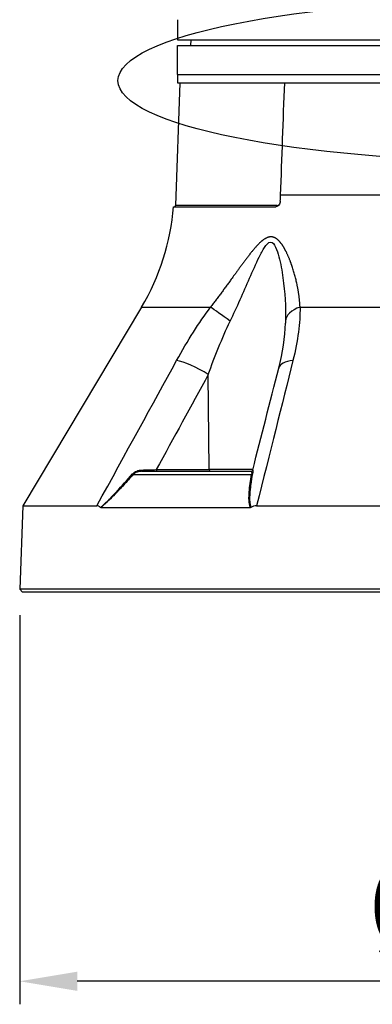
# Model space of a CAD drawing. Header units: millimetres. Extents: x 0 to 4378, y 0 to 2376.
# Tile 110 of 256: x 1559 to 1620, y 531 to 702. Entities that reach past the tile are written whole.
import ezdxf

# ---------------------------------------------------------------- set-up
doc = ezdxf.new("R2010")
doc.units = ezdxf.units.MM
doc.header["$LTSCALE"] = 0.2
doc.layers.add('13_After Rev.Num.', color=6, linetype='Continuous')
doc.styles.add('Rainbow-5.0 Style', font='malgunsl.ttf')
doc.dimstyles.new('Rainbow-5.0 Style', dxfattribs={"dimtxt": 4, "dimasz": 2.5, "dimexe": 1, "dimexo": 1, "dimgap": 1, "dimtad": 1, "dimdsep": 46, "dimtxsty": 'Rainbow-5.0 Style', "dimcen": 0, "dimclrd": 251, "dimclre": 251, "dimclrt": 7, "dimazin": 3, "dimtp": 0.1, "dimtm": 0.1000000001, "dimtfac": 0.61, "dimtmove": 0, "dimatfit": 3, "dimfxl": 1, "dimlwd": -1, "dimlwe": -1, "dimarcsym": 1})

# ---------------------------------------------------------------- blocks, each defined once
blk = doc.blocks.new('*D125')
at = {"color": 251, "linetype": 'ByBlock', "transparency": 16777216}
for p, q in [((1558.616284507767, 598.2572086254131), (1558.616284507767, 530.6151441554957)), ((1731.476601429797, 598.2572086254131), (1731.476601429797, 530.6151441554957)), ((1721.476601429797, 534.6151441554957), (1568.616284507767, 534.6151441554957))]:
    blk.add_line(p, q, dxfattribs=at)
at = {"color": 251, "transparency": 16777216}
for points in [[(1568.616284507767, 536.2818108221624), (1568.616284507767, 532.9484774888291), (1558.616284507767, 534.6151441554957)], [(1721.476601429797, 536.2818108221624), (1721.476601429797, 532.9484774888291), (1731.476601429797, 534.6151441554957)]]:
    blk.add_solid(points, dxfattribs=at)
at = {"layer": 'Defpoints', "color": 0, "transparency": 16777216}
for p in [(1558.616284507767, 602.2572086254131), (1731.476601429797, 602.2572086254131), (1558.616284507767, 534.6151441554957)]:
    blk.add_point(p, dxfattribs=at)
at = {"color": 7, "transparency": 16777216, "insert": (1645.046442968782, 547.2351305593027), "char_height": 16, "attachment_point": 5, "style": 'Rainbow-5.0 Style'}
blk.add_mtext('%%C173', dxfattribs=at)
blk = doc.blocks.new('A$C51789057')
for p, q in [((-58.9978813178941, 99), (-58.9978813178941, 96)), ((-58.9978813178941, 96), (58.99788131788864, 96)), ((-56.69526961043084, 95.99999999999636), (-56.71272467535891, 94.99999999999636)), ((-59, 95), (59, 95)), ((-59, 89.99999999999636), (-59, 94.99999999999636)), ((-59, 90), (59, 90)), ((-59, 89.99999999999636), (-59, 88.5)), ((-59, 89.99999999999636), (59, 89.99999999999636)), ((-58.62222269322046, 88.49999999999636), (-59.36627882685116, 67.19302010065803)), ((-59, 88.5), (-40.36738951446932, 88.5)), ((-40.36738951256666, 88.5), (59.0916507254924, 88.5)), ((34.81907760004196, 69.01392758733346), (-41.08654323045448, 69.01392758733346)), ((-59.70549839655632, 67), (-41.89512942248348, 67)), ((-41.65980048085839, 67.19302010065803), (-59.36627882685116, 67.19302010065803)), ((-65.25560367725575, 49.53608112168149), (-85.9066057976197, 14.99258666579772)), ((-65.25560367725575, 49.53608112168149), (-53.26389373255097, 49.53608112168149)), ((-37.69948853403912, 49.53608112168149), (37.69948853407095, 49.53608112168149)), ((-58.5297007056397, 40.12261337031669), (-58.5296476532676, 40.12271548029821)), ((-53.48535664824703, 21.29312819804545), (-53.65089358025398, 37.81226609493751)), ((-65.21265226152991, 21), (-46.21265962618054, 21)), ((-62.6862678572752, 21.29214691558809), (-53.4853642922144, 21.29410963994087)), ((-45.90464387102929, 21.29214691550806), (-53.48534690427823, 21.29214691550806)), ((-66.68335319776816, 20.46418141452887), (-46.11543369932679, 20.46418141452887)), ((-71.22787999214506, 15.682548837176), (-71.22769782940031, 15.68289944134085)), ((-85.90660579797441, 14.99258666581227), (-86.41270871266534, 0.4996954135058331)), ((-85.9066057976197, 14.99258666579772), (-73.01517164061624, 14.99258666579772)), ((-72.35160561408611, 14.69478612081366), (-46.33548263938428, 14.69478612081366)), ((-45.2628946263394, 14.99258666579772), (45.26289462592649, 14.99258666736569)), ((86.41270871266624, 0.4996954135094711), (-86.41270871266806, 0.4996954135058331)), ((-86.41270871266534, 0.4996954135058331), (-85.93015846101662, -3.637978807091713e-12)), ((85.93015846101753, 0), (-85.93015846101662, -3.637978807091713e-12))]:
    blk.add_line(p, q)
for centre, radius, start, end in [((-99.58820448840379, 70.06100551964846), 40.00000000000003, 329.1279166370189, 355.6111418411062), ((-59.56615699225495, 67.20000000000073), 0.2000000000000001, 270.0000000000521, 357.999999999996), ((-52.23737825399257, 55.72122140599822), 5.000000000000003, 18.74316511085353, 18.76762133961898)]:
    blk.add_arc(centre, radius, start, end)
for centre, major_axis, ratio, start_param, end_param in [((-68.36710382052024, 70.05092552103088), (1.432827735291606, 40.01783420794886), 0.6817646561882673, 4.684882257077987, 4.710885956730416), ((-41.80006334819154, 67.20000000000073), (-6.669469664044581e-15, -0.2000000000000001), 0.7017418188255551, 0.5217441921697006, 1.535889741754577), ((-45.36529501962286, 55.72122140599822), (-7.408136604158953e-14, 5.000000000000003), 0.8684450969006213, 6.13840516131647, 6.138502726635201), ((-49.76096085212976, 46.97046557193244), (-4.053536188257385, 2.927258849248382), 0.01176237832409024, 4.740823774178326, 5.76431397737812), ((-35.22015836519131, 46.97046557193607), (-4.999473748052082, 0.07254131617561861), 0.5854112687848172, 5.239754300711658, 6.263244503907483), ((-55.563654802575, 37.68138112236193), (-4.385304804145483, 2.401897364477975), 0.2184332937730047, 4.383547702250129, 5.77849216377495), ((-36.56814741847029, 37.68138112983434), (-4.844711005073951, 1.236440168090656), 0.4687791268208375, 5.336155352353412, 6.283200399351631), ((-36.56814741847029, 37.68138112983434), (-4.844711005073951, 1.236440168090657), 0.4687791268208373, 1.509217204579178e-05, 0.000886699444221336), ((-66.87237018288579, 20.65701769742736), (-0.2236197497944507, 0.1999855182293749), 0.1344646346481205, 1.94872923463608, 2.686312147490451), ((-67.61278340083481, 21.52021608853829), (14.7072059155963, 0.2925131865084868), 0.02351572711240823, 4.875773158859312, 5.053497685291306), ((-65.2126522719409, 21.29999306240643), (-3.072389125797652e-11, -0.2999930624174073), 0.003767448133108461, 4.959708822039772, 6.283176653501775), ((-62.57150254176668, 21.30000000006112), (4.281219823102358e-12, -0.3000000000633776), 0.3826834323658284, 4.738570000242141, 6.283185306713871), ((-53.37058112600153, 21.29999999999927), (3.357299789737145e-16, -0.3000000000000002), 0.3826834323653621, 4.735296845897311, 6.283185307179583), ((-46.21265962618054, 21.29999999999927), (-0.07344946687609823, -0.2908695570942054), 0.9999937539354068, 0.2473443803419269, 1.570796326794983), ((-46.24614998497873, 20.65701769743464), (0.2951491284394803, -0.05373073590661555), 0.6605644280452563, 5.287347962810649, 6.024930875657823)]:
    blk.add_ellipse(centre, major_axis=major_axis, ratio=ratio, start_param=start_param, end_param=end_param)
for points, knots in [([(-58.99999999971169, 99.49999999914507), (-58.9999998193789, 99.49999947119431), (-58.99991584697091, 99.49031855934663), (-58.99976788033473, 99.47181557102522), (-58.99961975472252, 99.45329270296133), (-58.99940458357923, 99.42539766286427), (-58.9991732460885, 99.39044042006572), (-58.99894190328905, 99.35548237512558), (-58.99868984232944, 99.31249762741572), (-58.99847666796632, 99.26504554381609), (-58.99826349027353, 99.21759271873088), (-58.99808500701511, 99.1643679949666), (-58.99798309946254, 99.1095893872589), (-58.99791660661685, 99.07384733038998), (-58.9978813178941, 99.03681389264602), (-58.9978813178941, 99)], [0.5001154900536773, 0.5001154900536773, 0.5001154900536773, 0.5001154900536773, 0.607467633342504, 0.607467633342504, 0.607467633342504, 0.714935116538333, 0.714935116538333, 0.714935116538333, 0.82240506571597, 0.82240506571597, 0.82240506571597, 0.929876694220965, 0.929876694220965, 0.929876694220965, 1, 1, 1, 1]), ([(-41.1340869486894, 67.9738230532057), (-41.14108397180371, 67.84570285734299), (-41.16627396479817, 67.71937261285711), (-41.25129990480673, 67.48054995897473), (-41.31130787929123, 67.37094407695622), (-41.45029585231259, 67.19650139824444), (-41.52575273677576, 67.12976628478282), (-41.67208069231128, 67.04409183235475), (-41.74017987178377, 67.01882177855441), (-41.83773655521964, 67.00241758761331), (-41.86651419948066, 66.99999988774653), (-41.89512942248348, 67)], [0.03964738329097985, 0.03964738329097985, 0.03964738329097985, 0.03964738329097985, 0.0781729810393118, 0.0781729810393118, 0.1178623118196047, 0.1178623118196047, 0.1537190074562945, 0.1537190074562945, 0.1825701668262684, 0.1825701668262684, 0.1946468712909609, 0.1946468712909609, 0.1946468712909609, 0.1946468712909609]), ([(-49.84178917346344, 47.10135030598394), (-48.65721498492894, 49.57898896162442), (-47.54835883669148, 52.0938693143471), (-45.91695283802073, 55.82628754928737), (-45.38127296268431, 57.06824092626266), (-44.52221485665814, 58.83909390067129), (-44.22443260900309, 59.42105135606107), (-43.57640142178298, 60.41320603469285), (-43.20618609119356, 60.84085682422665), (-42.46854294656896, 60.85548204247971), (-42.16849955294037, 60.43496582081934), (-41.71086886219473, 59.4585723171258), (-41.53420056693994, 58.88973995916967), (-41.06570662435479, 57.11547964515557), (-40.8474510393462, 55.86755224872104), (-40.3277827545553, 52.11809018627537), (-40.17193211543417, 49.58603525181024), (-40.21779140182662, 47.10135030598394)], [0, 0, 0, 0, 0.250000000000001, 0.250000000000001, 0.375000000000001, 0.375000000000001, 0.437500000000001, 0.437500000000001, 0.500000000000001, 0.500000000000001, 0.562500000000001, 0.562500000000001, 0.625, 0.625, 0.750000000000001, 0.750000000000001, 1, 1, 1, 1]), ([(-72.4016308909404, 14.71445221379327), (-72.01836204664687, 15.03389732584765), (-71.60293179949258, 15.40661875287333), (-71.16329392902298, 15.83592443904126), (-71.08729400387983, 15.91013824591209), (-71.01682416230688, 15.98002058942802), (-70.94867005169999, 16.04830002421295), (-70.81969812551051, 16.17750910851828), (-70.69904108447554, 16.30134020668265), (-70.56551632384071, 16.43965089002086), (-70.36143154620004, 16.65105067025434), (-70.13817698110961, 16.88647978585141), (-69.8943623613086, 17.14458550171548), (-69.77535472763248, 17.27056872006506), (-69.65592218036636, 17.39791812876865), (-69.53599284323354, 17.52655594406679), (-68.67311041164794, 18.45209521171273), (-67.77910578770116, 19.44982364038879), (-66.81484775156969, 20.55527606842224)], [2.455419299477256e-10, 2.455419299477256e-10, 2.455419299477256e-10, 2.455419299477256e-10, 0.250000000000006, 0.250000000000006, 0.250000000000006, 0.2932173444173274, 0.2932173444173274, 0.2932173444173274, 0.375000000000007, 0.375000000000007, 0.375000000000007, 0.500000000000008, 0.500000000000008, 0.500000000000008, 0.5610133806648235, 0.5610133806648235, 0.5610133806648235, 1, 1, 1, 1]), ([(-66.81484775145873, 20.55527606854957), (-66.63378892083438, 20.76284622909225), (-66.35142247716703, 20.944578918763), (-66.07823244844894, 21.05230878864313), (-65.80504241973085, 21.16003865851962), (-65.51595243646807, 21.21936784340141), (-65.21374811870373, 21.22655100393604)], [0, 0, 0, 0, 0.5, 0.5, 0.5, 1, 1, 1, 1]), ([(-65.21265228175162, 21), (-65.22473189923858, 21), (-65.47494140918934, 20.99241500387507), (-65.63921300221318, 20.96549974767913), (-65.72134879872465, 20.95204211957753), (-65.7935190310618, 20.93614381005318), (-65.8559054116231, 20.92010515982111), (-65.91829179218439, 20.90406650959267), (-65.93967929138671, 20.89842185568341), (-66.01414535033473, 20.87331246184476), (-66.31200958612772, 20.7728748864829), (-66.53498361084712, 20.62295855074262), (-66.68335319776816, 20.46418141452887)], [0, 0, 0, 0, 0.250000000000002, 0.250000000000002, 0.250000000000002, 0.375000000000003, 0.375000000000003, 0.375000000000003, 0.500000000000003, 0.500000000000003, 0.500000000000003, 1, 1, 1, 1]), ([(-45.96985338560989, 20.55527606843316), (-46.08765805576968, 19.92406837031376), (-46.18629090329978, 19.32734993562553), (-46.26268082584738, 18.76592820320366), (-46.30087578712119, 18.48521733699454), (-46.33356372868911, 18.21335015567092), (-46.36072793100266, 17.95041353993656), (-46.37469360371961, 17.81523244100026), (-46.38832177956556, 17.67101114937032), (-46.40049637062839, 17.5279056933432), (-46.41200220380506, 17.39266110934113), (-46.42219660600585, 17.25830200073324), (-46.43063434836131, 17.13345874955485), (-46.45903700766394, 16.71321833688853), (-46.47170293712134, 16.38398541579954), (-46.46364276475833, 16.04769096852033), (-46.46184665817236, 15.97275204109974), (-46.45913408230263, 15.89734368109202), (-46.45494239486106, 15.82054907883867), (-46.43194045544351, 15.39913769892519), (-46.36621040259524, 15.03153837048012), (-46.25602205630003, 14.7144638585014)], [0, 0, 0, 0, 0.249999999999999, 0.249999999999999, 0.249999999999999, 0.374999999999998, 0.374999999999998, 0.374999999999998, 0.4392650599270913, 0.4392650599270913, 0.4392650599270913, 0.499999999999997, 0.499999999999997, 0.499999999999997, 0.7044425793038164, 0.7044425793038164, 0.7044425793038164, 0.749999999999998, 0.749999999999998, 0.749999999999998, 0.9999969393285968, 0.9999969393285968, 0.9999969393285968, 0.9999969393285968]), ([(-45.92195585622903, 21.22607290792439), (-45.92438150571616, 21.21761513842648), (-45.91611459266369, 21.17332114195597), (-45.91727051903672, 21.0534966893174), (-45.91845029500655, 20.93119996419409), (-45.93094864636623, 20.76373177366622), (-45.96985338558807, 20.55527606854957)], [0.01010768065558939, 0.01010768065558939, 0.01010768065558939, 0.01010768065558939, 0.5, 0.5, 0.5, 1, 1, 1, 1]), ([(-66.68335319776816, 20.46418141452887), (-67.25591777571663, 19.8235379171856), (-67.80581052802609, 19.21942974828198), (-68.33247828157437, 18.65178307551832), (-68.59581215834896, 18.36795973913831), (-68.85334139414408, 18.09325347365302), (-69.1050165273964, 17.82767519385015), (-69.22345620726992, 17.70269261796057), (-69.34060974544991, 17.57972238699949), (-69.4564437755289, 17.45879453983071), (-69.46367891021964, 17.45124123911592), (-69.47090926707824, 17.44369553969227), (-69.47813482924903, 17.43615748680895), (-69.60104116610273, 17.30793570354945), (-69.70052108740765, 17.20463024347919), (-69.84244160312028, 17.05834657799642), (-70.2484221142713, 16.63988475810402), (-70.59336583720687, 16.29377238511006), (-70.90168544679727, 15.99477392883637), (-71.0244887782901, 15.87568320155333), (-71.14146344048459, 15.76369029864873), (-71.25437717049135, 15.65758140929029), (-71.45257903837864, 15.47132434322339), (-71.60226722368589, 15.33400736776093), (-71.78100459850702, 15.17646201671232), (-71.95974175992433, 15.0189168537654), (-72.14996215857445, 14.85835618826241), (-72.3516062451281, 14.69478796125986)], [0, 0, 0, 0, 0.250000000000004, 0.250000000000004, 0.250000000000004, 0.375000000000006, 0.375000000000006, 0.375000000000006, 0.433825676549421, 0.433825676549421, 0.433825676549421, 0.437500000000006, 0.437500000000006, 0.437500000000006, 0.500000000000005, 0.500000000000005, 0.500000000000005, 0.6787886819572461, 0.6787886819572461, 0.6787886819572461, 0.750000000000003, 0.750000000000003, 0.750000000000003, 0.875000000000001, 0.875000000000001, 0.875000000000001, 0.9999998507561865, 0.9999998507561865, 0.9999998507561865, 0.9999998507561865]), ([(-46.33548351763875, 14.6947879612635), (-46.39818717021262, 14.86461316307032), (-46.44851298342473, 15.0475766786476), (-46.48647937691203, 15.2437273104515), (-46.50546259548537, 15.34180273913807), (-46.52135777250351, 15.44317851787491), (-46.53415588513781, 15.54783719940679), (-46.54695399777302, 15.6524958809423), (-46.55815844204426, 15.78809136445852), (-46.56314900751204, 15.87163857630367), (-46.56550545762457, 15.91108798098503), (-46.56749180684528, 15.95194654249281), (-46.56916012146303, 15.99418742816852), (-46.57455822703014, 16.13086474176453), (-46.57575348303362, 16.28249907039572), (-46.57320040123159, 16.44884986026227), (-46.5698582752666, 16.66661228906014), (-46.55804344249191, 16.93654668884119), (-46.54250702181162, 17.17831982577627), (-46.53657085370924, 17.27069670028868), (-46.52986018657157, 17.36425685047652), (-46.52244991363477, 17.45893192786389), (-46.45228211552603, 18.35540926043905), (-46.31780640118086, 19.35759727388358), (-46.11543369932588, 20.46418141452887)], [1.437453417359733e-07, 1.437453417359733e-07, 1.437453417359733e-07, 1.437453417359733e-07, 0.125000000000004, 0.125000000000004, 0.125000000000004, 0.187500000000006, 0.187500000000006, 0.187500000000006, 0.250000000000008, 0.250000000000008, 0.250000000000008, 0.2795113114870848, 0.2795113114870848, 0.2795113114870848, 0.375000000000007, 0.375000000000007, 0.375000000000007, 0.500000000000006, 0.500000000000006, 0.500000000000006, 0.5477601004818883, 0.5477601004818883, 0.5477601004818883, 1, 1, 1, 1]), ([(-72.4016308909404, 14.71445221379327), (-72.49682518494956, 14.80262277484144), (-72.59626724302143, 14.87243925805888), (-72.802813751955, 14.96783758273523), (-72.90850635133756, 14.99258699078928), (-73.0151716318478, 14.99258697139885)], [-0.1212578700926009, -0.1212578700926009, -0.1212578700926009, -0.1212578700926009, -0.06073354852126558, -0.06073354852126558, -1.218595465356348e-08, -1.218595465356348e-08, -1.218595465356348e-08, -1.218595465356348e-08]), ([(-72.35160552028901, 14.69478929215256), (-72.36070588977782, 14.69479823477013), (-72.36980315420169, 14.6962882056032), (-72.38662080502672, 14.70289961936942), (-72.39438149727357, 14.70768959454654), (-72.4016308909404, 14.71445221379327)], [-0.009677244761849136, -0.009677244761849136, -0.009677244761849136, -0.009677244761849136, -0.004619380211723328, -0.004619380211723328, -3.186487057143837e-06, -3.186487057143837e-06, -3.186487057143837e-06, -3.186487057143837e-06]), ([(-46.25601800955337, 14.71445221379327), (-46.26778532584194, 14.70769032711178), (-46.28023560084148, 14.70290065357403), (-46.30695818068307, 14.69628849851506), (-46.32127062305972, 14.69479823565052), (-46.33548258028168, 14.69478929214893)], [-0.009683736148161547, -0.009683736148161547, -0.009683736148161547, -0.009683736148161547, -0.005063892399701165, -0.005063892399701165, -9.827163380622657e-07, -9.827163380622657e-07, -9.827163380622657e-07, -9.827163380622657e-07]), ([(-45.26289462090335, 14.99258697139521), (-45.43456228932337, 14.99258699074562), (-45.60494176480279, 14.96795179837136), (-45.9392831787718, 14.87276167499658), (-46.10092094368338, 14.80282850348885), (-46.25601800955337, 14.71445221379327)], [-0.1213984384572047, -0.1213984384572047, -0.1213984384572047, -0.1213984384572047, -0.06074723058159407, -0.06074723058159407, -2.43663605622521e-05, -2.43663605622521e-05, -2.43663605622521e-05, -2.43663605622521e-05])]:
    blk.add_open_spline(points, degree=3, knots=knots)
for points in [[(-41.08654323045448, 69.01392758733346), (-40.84731544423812, 75.50930372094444), (-40.60760175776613, 82.00466143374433), (-40.36738951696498, 88.50000000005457)], [(-41.65980048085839, 67.19302010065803), (-41.55314650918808, 67.19302010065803), (-41.44918798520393, 67.23986626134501), (-41.3589452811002, 67.31923172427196)], [(-59.1485217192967, 40.24699709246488), (-57.22733233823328, 43.73478278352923), (-55.26185430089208, 46.83114412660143), (-53.26389373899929, 49.53608112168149)], [(-37.69948852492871, 49.53608112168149), (-37.67573478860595, 46.83114359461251), (-38.05385280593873, 43.73478225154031), (-38.92745938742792, 40.24699709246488)], [(-53.65089358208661, 37.81226628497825), (-52.52437389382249, 40.97693428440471), (-51.27860390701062, 44.09612891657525), (-49.84178918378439, 47.10135031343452)], [(-41.41286740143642, 38.91778708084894), (-40.72338110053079, 41.61974756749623), (-40.2887631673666, 44.30754538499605), (-40.22529924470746, 46.76264437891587)], [(-40.22515226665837, 46.76834379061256), (-40.22520114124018, 46.76644403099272), (-40.2252501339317, 46.76454422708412), (-40.22529924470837, 46.76264437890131)], [(-40.21779140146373, 47.10135031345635), (-40.21983730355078, 46.99050205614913), (-40.2222926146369, 46.87949873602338), (-40.22515226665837, 46.76834379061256)], [(-73.01517158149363, 14.99258678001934), (-67.93087218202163, 24.27621699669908), (-63.30877080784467, 32.69435376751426), (-59.1485217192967, 40.24699709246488)], [(-38.92745938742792, 40.24699709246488), (-40.81921554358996, 32.69435376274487), (-42.93095462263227, 24.27621699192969), (-45.26289459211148, 14.99258678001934)], [(-53.65089358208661, 37.81226628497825), (-56.66592128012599, 32.30761972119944), (-59.67729464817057, 26.80063975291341), (-62.68626823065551, 21.29214691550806)], [(-45.92149424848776, 21.22595587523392), (-44.41988978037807, 27.12452632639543), (-42.91719733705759, 33.02139038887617), (-41.4128872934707, 38.9156839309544)], [(-46.21265962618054, 21), (-46.16852636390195, 21), (-46.06838146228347, 20.84363022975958), (-46.11543369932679, 20.46418141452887)]]:
    blk.add_open_spline(points, degree=3)
blk.add_rational_spline([(-37.6994885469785, 49.53608111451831), (-37.81678528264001, 51.74708448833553), (-38.24050421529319, 53.99540544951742), (-39.30133255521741, 57.32826061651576), (-39.72166139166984, 58.4375294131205), (-40.56732867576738, 60.01464969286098), (-40.87983973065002, 60.52027845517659), (-41.66494671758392, 61.3881837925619), (-42.1689538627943, 61.76197598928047), (-43.36641333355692, 61.74897579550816), (-43.95081858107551, 61.36884176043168), (-44.96118631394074, 60.48692648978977), (-45.41885419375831, 59.9696309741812), (-46.72932956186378, 58.3955394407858), (-47.53268402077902, 57.29158088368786), (-49.95521487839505, 53.97387578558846), (-51.56636144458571, 51.74075917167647), (-53.26389372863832, 49.53608111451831)], [0.999999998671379, 0.999999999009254, 0.999999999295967, 0.999999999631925, 0.999999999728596, 0.999999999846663, 0.999999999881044, 0.999999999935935, 0.999999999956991, 0.999999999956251, 0.999999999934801, 0.99999999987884, 0.999999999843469, 0.999999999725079, 0.999999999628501, 0.999999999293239, 0.999999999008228, 0.999999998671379], degree=3, knots=[0, 0, 0, 0, 0.25, 0.25, 0.375, 0.375, 0.4375, 0.4375, 0.5, 0.5, 0.5625, 0.5625, 0.625, 0.625, 0.75, 0.75, 1, 1, 1, 1])
blk = doc.blocks.new('Blk$L1P0-3O23B')
for p, q in [((63.34752289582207, 5.697373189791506), (63.34752289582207, -1.67419825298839)), ((63.34752289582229, 5.697373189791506), (70.71909433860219, 5.697373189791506))]:
    blk.add_line(p, q)
blk.add_ellipse((0, 0), major_axis=(69.3453921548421, 0), ratio=0.2019539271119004)

msp = doc.modelspace()

# ---------------------------------------------------------------- block references
msp.add_blockref('A$C51789057', (1645.046442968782, 602.2572086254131))
at = {"layer": '13_After Rev.Num.'}
msp.add_blockref('Blk$L1P0-3O23B', (1645.046442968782, 691.1608961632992), dxfattribs=at)

# ---------------------------------------------------------------- dimensions: what is measured, and where the dimension line sits
dim = msp.add_linear_dim(base=(1558.616284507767, 534.6151441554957), p1=(1731.476601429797, 602.2572086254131), p2=(1558.616284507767, 602.2572086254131), text='%%C173', dimstyle='Rainbow-5.0 Style', override={"dimscale": 4, "dimtol": 0, "dimlim": 0, "dimtp": 0.1, "dimtm": 0.1000000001, "dimtfac": 0.61, "dimtdec": 2, "dimtolj": 0, "dimtzin": 8})
dim.commit()
dim.dimension.update_dxf_attribs({"geometry": '*D125', "text_midpoint": (1645.046442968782, 547.2351305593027)})

doc.saveas('drawing.dxf')
